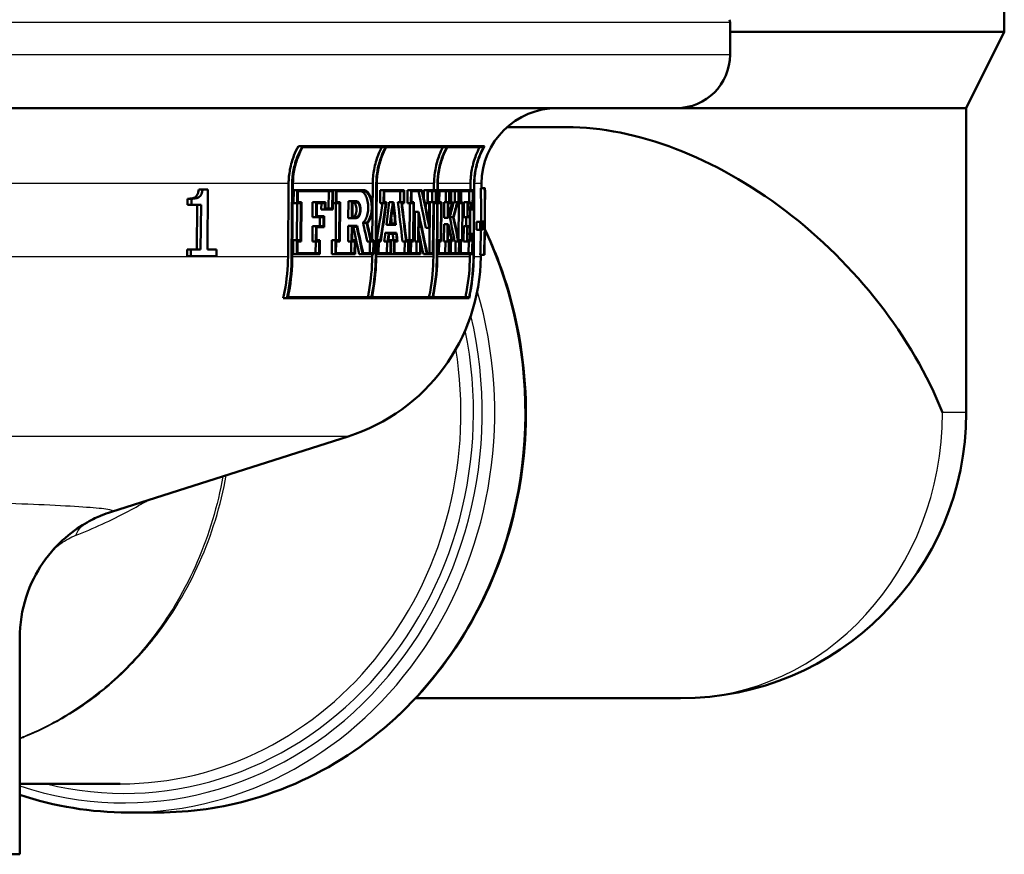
# Model space of a CAD drawing. Header units: millimetres. Extents: x 100 to 2000, y 93 to 3947.
# Tile 7 of 20: x 786 to 837, y 1507 to 1551. Entities that reach past the tile are written whole.
import ezdxf

# ---------------------------------------------------------------- set-up
doc = ezdxf.new("R2010")
doc.units = ezdxf.units.MM
doc.header["$LTSCALE"] = 10
doc.layers.add('Visible Edges(ISO)', color=7, linetype='Continuous', lineweight=50)
doc.layers.add('Visible Tangent Edges(ISO)', color=7, linetype='Continuous', lineweight=25)

msp = doc.modelspace()

# ---------------------------------------------------------------- linework, layer by layer
at = {"layer": 'Visible Edges(ISO)'}
for p, q in [((837.29, 1558.922), (837.29, 1550.383)), ((822.89, 1549.183), (822.89, 1550.883)), ((822.89, 1550.383), (837.29, 1550.383)), ((835.29, 1546.383), (837.29, 1550.383)), ((820.09, 1546.383), (704.69, 1546.383)), ((820.09, 1546.383), (835.29, 1546.383)), ((835.29, 1546.383), (835.29, 1530.383)), ((814.314, 1545.383), (811.188, 1545.383)), ((800.444, 1544.389), (800.224, 1544.389)), ((800.444, 1544.389), (810.004, 1544.389)), ((804.811, 1544.332), (800.448, 1544.332)), ((808.025, 1544.332), (804.838, 1544.332)), ((809.962, 1544.332), (808.043, 1544.332)), ((799.681, 1538.577), (799.713, 1542.418)), ((799.902, 1542.416), (799.871, 1538.575)), ((799.907, 1538.575), (799.939, 1542.416)), ((804.108, 1539.438), (804.132, 1542.418)), ((804.316, 1542.416), (804.285, 1538.575)), ((804.312, 1538.575), (804.343, 1542.416)), ((807.343, 1542.071), (807.346, 1542.418)), ((807.53, 1542.416), (807.499, 1538.575)), ((807.518, 1538.575), (807.549, 1542.416)), ((809.26, 1542.071), (809.263, 1542.418)), ((809.453, 1542.416), (809.421, 1538.575)), ((809.43, 1538.575), (809.462, 1542.416)), ((810.006, 1542.167), (809.808, 1542.167)), ((809.832, 1542.167), (809.834, 1542.418)), ((810.006, 1542.167), (810.021, 1542.167)), ((810.024, 1542.167), (810.021, 1542.167)), ((794.407, 1541.302), (794.41, 1541.622)), ((794.611, 1541.622), (794.41, 1541.622)), ((794.611, 1541.622), (794.608, 1541.302)), ((795.191, 1542.11), (794.992, 1542.11)), ((795.191, 1542.11), (795.476, 1542.11)), ((795.448, 1538.956), (795.476, 1542.11)), ((799.973, 1541.391), (799.979, 1542.071)), ((800.168, 1542.071), (799.979, 1542.071)), ((800.168, 1542.071), (800.163, 1541.391)), ((800.168, 1542.071), (802.041, 1542.071)), ((800.199, 1541.448), (800.204, 1542.014)), ((802.009, 1542.014), (800.204, 1542.014)), ((801.815, 1541.107), (801.822, 1542.014)), ((802.009, 1542.014), (802.001, 1541.107)), ((802.033, 1541.05), (802.041, 1542.071)), ((802.195, 1542.071), (802.041, 1542.071)), ((802.195, 1542.071), (802.189, 1541.391)), ((802.195, 1542.071), (803.659, 1542.071)), ((802.222, 1541.448), (802.226, 1542.014)), ((803.659, 1542.014), (802.226, 1542.014)), ((804.516, 1541.391), (804.522, 1542.071)), ((804.706, 1542.071), (804.522, 1542.071)), ((804.706, 1542.071), (804.7, 1541.391)), ((804.706, 1542.071), (805.784, 1542.071)), ((804.727, 1541.448), (804.731, 1542.014)), ((805.76, 1542.014), (804.731, 1542.014)), ((805.572, 1541.448), (805.576, 1542.014)), ((805.76, 1542.014), (805.755, 1541.448)), ((805.778, 1541.391), (805.784, 1542.071)), ((805.951, 1541.391), (805.956, 1542.071)), ((806.139, 1542.071), (805.956, 1542.071)), ((806.139, 1542.071), (806.134, 1541.391)), ((806.139, 1542.071), (806.725, 1542.071)), ((806.157, 1541.448), (806.162, 1542.014)), ((806.713, 1542.014), (806.162, 1542.014)), ((806.818, 1541.627), (806.821, 1542.071)), ((807.005, 1542.071), (806.821, 1542.071)), ((807.005, 1542.071), (807, 1541.391)), ((807.005, 1542.071), (807.46, 1542.071)), ((807.02, 1541.448), (807.025, 1542.014)), ((807.441, 1542.014), (807.025, 1542.014)), ((807.252, 1541.448), (807.257, 1542.014)), ((807.441, 1542.014), (807.436, 1541.448)), ((807.454, 1541.391), (807.46, 1542.071)), ((807.613, 1542.071), (807.546, 1542.071)), ((807.613, 1542.071), (807.607, 1541.391)), ((807.613, 1542.071), (808.166, 1542.071)), ((807.626, 1541.448), (807.63, 1542.014)), ((808.15, 1542.014), (807.63, 1542.014)), ((807.96, 1541.448), (807.965, 1542.014)), ((808.15, 1542.014), (808.145, 1541.448)), ((808.161, 1541.391), (808.166, 1542.071)), ((808.237, 1542.071), (808.166, 1542.071)), ((808.237, 1542.071), (808.232, 1541.391)), ((808.237, 1542.071), (808.644, 1542.071)), ((808.248, 1541.448), (808.253, 1542.014)), ((808.629, 1542.014), (808.253, 1542.014)), ((808.438, 1541.448), (808.443, 1542.014)), ((808.629, 1542.014), (808.625, 1541.448)), ((808.638, 1541.391), (808.644, 1542.071)), ((808.766, 1542.071), (808.644, 1542.071)), ((808.766, 1542.071), (808.761, 1541.391)), ((808.766, 1542.071), (809.389, 1542.071)), ((808.774, 1541.448), (808.779, 1542.014)), ((809.379, 1542.014), (808.779, 1542.014)), ((809.186, 1541.448), (809.19, 1542.014)), ((809.379, 1542.014), (809.372, 1541.107)), ((809.381, 1541.05), (809.389, 1542.071)), ((794.608, 1541.302), (794.407, 1541.302)), ((795.115, 1541.302), (794.608, 1541.302)), ((794.895, 1538.956), (794.915, 1541.302)), ((795.115, 1541.302), (795.094, 1538.956)), ((800.163, 1541.391), (799.973, 1541.391)), ((800.151, 1539.438), (800.167, 1541.391)), ((800.356, 1541.391), (800.163, 1541.391)), ((800.199, 1541.448), (800.392, 1541.448)), ((800.356, 1541.391), (800.34, 1539.438)), ((800.375, 1539.381), (800.392, 1541.448)), ((800.968, 1540.647), (800.974, 1541.448)), ((801.162, 1541.448), (800.974, 1541.448)), ((801.162, 1541.448), (801.155, 1540.647)), ((801.162, 1541.448), (801.652, 1541.448)), ((801.19, 1540.705), (801.195, 1541.391)), ((801.618, 1541.391), (801.195, 1541.391)), ((801.428, 1541.05), (801.431, 1541.391)), ((801.618, 1541.391), (801.615, 1541.05)), ((801.649, 1541.107), (801.652, 1541.448)), ((801.649, 1541.107), (802.001, 1541.107)), ((802.189, 1541.391), (802.036, 1541.391)), ((802.184, 1539.438), (802.2, 1541.391)), ((802.386, 1541.391), (802.189, 1541.391)), ((802.222, 1541.448), (802.418, 1541.448)), ((802.386, 1541.391), (802.37, 1539.438)), ((802.401, 1539.381), (802.418, 1541.448)), ((802.847, 1540.606), (802.854, 1541.487)), ((803.04, 1541.487), (802.854, 1541.487)), ((803.04, 1541.487), (803.033, 1540.606)), ((803.04, 1541.487), (803.271, 1541.487)), ((803.063, 1540.663), (803.069, 1541.43)), ((803.271, 1541.43), (803.069, 1541.43)), ((804.7, 1541.391), (804.516, 1541.391)), ((804.824, 1541.391), (804.7, 1541.391)), ((804.727, 1541.448), (804.86, 1541.448)), ((805.179, 1541.448), (804.995, 1541.448)), ((805.179, 1541.448), (805.225, 1541.448)), ((805.205, 1541.391), (805.198, 1541.391)), ((805.634, 1541.448), (805.45, 1541.448)), ((805.634, 1541.448), (805.755, 1541.448)), ((805.778, 1541.391), (805.666, 1541.391)), ((806.134, 1541.391), (805.951, 1541.391)), ((806.063, 1539.438), (806.078, 1541.391)), ((806.262, 1541.391), (806.134, 1541.391)), ((806.157, 1541.448), (806.285, 1541.448)), ((806.262, 1541.391), (806.246, 1539.438)), ((806.268, 1539.381), (806.285, 1541.448)), ((807, 1541.391), (806.866, 1541.391)), ((806.91, 1541.179), (806.911, 1541.391)), ((807.095, 1541.391), (807, 1541.391)), ((807.02, 1541.448), (807.115, 1541.448)), ((807.095, 1541.391), (807.086, 1540.298)), ((807.104, 1540.091), (807.115, 1541.448)), ((807.107, 1538.763), (807.129, 1541.448)), ((807.313, 1541.448), (807.129, 1541.448)), ((807.313, 1541.448), (807.291, 1538.763)), ((807.31, 1538.706), (807.331, 1541.391)), ((807.313, 1541.448), (807.436, 1541.448)), ((807.315, 1538.577), (807.338, 1541.391)), ((807.454, 1541.391), (807.331, 1541.391)), ((807.607, 1541.391), (807.54, 1541.391)), ((807.716, 1541.391), (807.607, 1541.391)), ((807.626, 1541.448), (807.734, 1541.448)), ((807.716, 1541.391), (807.7, 1539.438)), ((807.717, 1539.381), (807.734, 1541.448)), ((807.88, 1540.624), (807.886, 1541.448)), ((808.071, 1541.448), (807.886, 1541.448)), ((808.071, 1541.448), (808.065, 1540.624)), ((808.071, 1541.448), (808.145, 1541.448)), ((808.081, 1540.681), (808.087, 1541.391)), ((808.161, 1541.391), (808.087, 1541.391)), ((808.232, 1541.391), (808.161, 1541.391)), ((808.289, 1541.391), (808.232, 1541.391)), ((808.248, 1541.448), (808.326, 1541.448)), ((808.564, 1541.448), (808.378, 1541.448)), ((808.564, 1541.448), (808.625, 1541.448)), ((808.638, 1541.391), (808.57, 1541.391)), ((808.633, 1539.438), (808.649, 1541.391)), ((808.761, 1541.391), (808.638, 1541.391)), ((808.835, 1541.391), (808.761, 1541.391)), ((808.774, 1541.448), (808.849, 1541.448)), ((808.835, 1541.391), (808.819, 1539.438)), ((808.832, 1539.381), (808.849, 1541.448)), ((808.911, 1540.647), (808.917, 1541.448)), ((809.105, 1541.448), (808.917, 1541.448)), ((809.105, 1541.448), (809.099, 1540.647)), ((809.105, 1541.448), (809.266, 1541.448)), ((809.11, 1540.705), (809.116, 1541.391)), ((809.255, 1541.391), (809.116, 1541.391)), ((809.255, 1541.391), (809.252, 1541.05)), ((809.263, 1541.107), (809.266, 1541.448)), ((809.263, 1541.107), (809.372, 1541.107)), ((801.155, 1540.647), (800.968, 1540.647)), ((801.544, 1540.647), (801.155, 1540.647)), ((801.19, 1540.705), (801.577, 1540.705)), ((801.353, 1540.182), (801.357, 1540.647)), ((801.615, 1541.05), (801.428, 1541.05)), ((801.544, 1540.647), (801.54, 1540.182)), ((801.572, 1540.124), (801.577, 1540.705)), ((802.033, 1541.05), (801.615, 1541.05)), ((803.033, 1540.606), (802.847, 1540.606)), ((803.264, 1540.606), (803.033, 1540.606)), ((803.063, 1540.663), (803.265, 1540.663)), ((806.334, 1539.381), (806.346, 1540.935)), ((806.53, 1540.935), (806.346, 1540.935)), ((806.53, 1540.935), (806.518, 1539.381)), ((806.539, 1539.438), (806.55, 1540.727)), ((808.065, 1540.624), (807.88, 1540.624)), ((808.094, 1540.624), (808.065, 1540.624)), ((808.081, 1540.681), (808.087, 1540.681)), ((808.359, 1540.653), (808.173, 1540.653)), ((809.099, 1540.647), (808.911, 1540.647)), ((809.034, 1540.182), (809.038, 1540.647)), ((809.226, 1540.647), (809.099, 1540.647)), ((809.11, 1540.705), (809.237, 1540.705)), ((809.252, 1541.05), (809.113, 1541.05)), ((809.226, 1540.647), (809.222, 1540.182)), ((809.233, 1540.124), (809.237, 1540.705)), ((809.242, 1539.779), (809.252, 1541.05)), ((809.381, 1541.05), (809.252, 1541.05)), ((810.012, 1539.895), (810.021, 1540.918)), ((800.958, 1539.381), (800.964, 1540.182)), ((801.152, 1540.182), (800.964, 1540.182)), ((801.152, 1540.182), (801.145, 1539.381)), ((801.152, 1540.182), (801.54, 1540.182)), ((801.179, 1539.438), (801.185, 1540.124)), ((801.572, 1540.124), (801.185, 1540.124)), ((802.837, 1539.381), (802.844, 1540.194)), ((803.029, 1540.194), (802.844, 1540.194)), ((803.029, 1540.194), (803.023, 1539.381)), ((803.029, 1540.194), (803.312, 1540.194)), ((803.053, 1539.438), (803.059, 1540.137)), ((803.292, 1540.137), (803.059, 1540.137)), ((803.808, 1540.361), (803.623, 1540.361)), ((805.028, 1540.254), (804.845, 1540.254)), ((805.342, 1540.254), (805.028, 1540.254)), ((805.062, 1540.311), (805.311, 1540.311)), ((807.104, 1540.091), (806.921, 1540.091)), ((807.87, 1539.381), (807.877, 1540.284)), ((808.062, 1540.284), (807.877, 1540.284)), ((808.062, 1540.284), (808.054, 1539.381)), ((808.062, 1540.284), (808.092, 1540.284)), ((808.071, 1539.438), (808.078, 1540.227)), ((808.084, 1540.227), (808.078, 1540.227)), ((808.9, 1539.381), (808.907, 1540.182)), ((809.095, 1540.182), (808.907, 1540.182)), ((809.095, 1540.182), (809.088, 1539.381)), ((809.095, 1540.182), (809.222, 1540.182)), ((809.1, 1539.438), (809.106, 1540.124)), ((809.233, 1540.124), (809.106, 1540.124)), ((809.574, 1539.986), (809.578, 1540.411)), ((809.77, 1540.411), (809.578, 1540.411)), ((809.77, 1540.411), (809.767, 1539.986)), ((809.77, 1540.411), (809.892, 1540.411)), ((810.015, 1540.42), (809.815, 1540.42)), ((809.888, 1539.986), (809.892, 1540.411)), ((804.974, 1539.827), (804.79, 1539.827)), ((804.974, 1539.827), (805.382, 1539.827)), ((805.363, 1539.77), (804.993, 1539.77)), ((809.241, 1539.779), (809.103, 1539.779)), ((809.241, 1539.779), (809.238, 1539.438)), ((809.241, 1539.779), (809.371, 1539.779)), ((809.248, 1539.381), (809.251, 1539.722)), ((809.36, 1539.722), (809.251, 1539.722)), ((809.36, 1539.722), (809.353, 1538.763)), ((809.362, 1538.706), (809.371, 1539.779)), ((809.767, 1539.986), (809.574, 1539.986)), ((809.888, 1539.986), (809.767, 1539.986)), ((799.951, 1538.706), (799.957, 1539.438)), ((800.146, 1539.438), (799.957, 1539.438)), ((800.146, 1539.438), (800.14, 1538.706)), ((800.146, 1539.438), (800.34, 1539.438)), ((800.177, 1538.763), (800.182, 1539.381)), ((800.375, 1539.381), (800.182, 1539.381)), ((801.145, 1539.381), (800.958, 1539.381)), ((801.13, 1538.763), (801.135, 1539.381)), ((801.322, 1539.381), (801.145, 1539.381)), ((801.179, 1539.438), (801.356, 1539.438)), ((801.322, 1539.381), (801.317, 1538.763)), ((801.35, 1538.706), (801.356, 1539.438)), ((801.981, 1538.706), (801.987, 1539.438)), ((802.173, 1539.438), (801.987, 1539.438)), ((802.173, 1539.438), (802.167, 1538.706)), ((802.173, 1539.438), (802.37, 1539.438)), ((802.2, 1538.763), (802.205, 1539.381)), ((802.401, 1539.381), (802.205, 1539.381)), ((803.023, 1539.381), (802.837, 1539.381)), ((802.993, 1538.763), (802.998, 1539.381)), ((803.183, 1539.381), (803.023, 1539.381)), ((803.053, 1539.438), (803.213, 1539.438)), ((803.183, 1539.381), (803.178, 1538.763)), ((803.207, 1538.706), (803.213, 1539.438)), ((804.023, 1539.381), (803.839, 1539.381)), ((803.974, 1538.763), (803.979, 1539.381)), ((804.163, 1539.381), (804.023, 1539.381)), ((804.042, 1539.438), (804.191, 1539.438)), ((804.163, 1539.381), (804.159, 1538.763)), ((804.186, 1538.706), (804.191, 1539.438)), ((804.419, 1539.438), (804.319, 1539.438)), ((804.419, 1539.438), (804.413, 1538.706)), ((804.419, 1539.438), (804.528, 1539.438)), ((804.44, 1538.763), (804.445, 1539.381)), ((804.547, 1539.381), (804.445, 1539.381)), ((804.916, 1539.381), (804.732, 1539.381)), ((804.875, 1538.763), (804.88, 1539.381)), ((805.064, 1539.381), (804.916, 1539.381)), ((804.95, 1539.438), (805.089, 1539.438)), ((805.064, 1539.381), (805.059, 1538.763)), ((805.084, 1538.706), (805.089, 1539.438)), ((805.25, 1539.438), (805.089, 1539.438)), ((805.25, 1539.438), (805.244, 1538.706)), ((805.25, 1539.438), (805.395, 1539.438)), ((805.269, 1538.763), (805.274, 1539.381)), ((805.425, 1539.381), (805.274, 1539.381)), ((805.877, 1539.381), (805.693, 1539.381)), ((805.805, 1538.763), (805.81, 1539.381)), ((805.994, 1539.381), (805.877, 1539.381)), ((805.895, 1539.438), (806.017, 1539.438)), ((805.994, 1539.381), (805.989, 1538.763)), ((806.011, 1538.706), (806.017, 1539.438)), ((806.118, 1539.438), (806.017, 1539.438)), ((806.118, 1539.438), (806.113, 1538.706)), ((806.118, 1539.438), (806.246, 1539.438)), ((806.136, 1538.763), (806.141, 1539.381)), ((806.268, 1539.381), (806.141, 1539.381)), ((806.518, 1539.381), (806.334, 1539.381)), ((806.431, 1538.763), (806.436, 1539.381)), ((806.62, 1539.381), (806.518, 1539.381)), ((806.539, 1539.438), (806.641, 1539.438)), ((806.62, 1539.381), (806.615, 1538.763)), ((806.636, 1538.706), (806.641, 1539.438)), ((807.591, 1539.438), (807.525, 1539.438)), ((807.591, 1539.438), (807.585, 1538.706)), ((807.591, 1539.438), (807.7, 1539.438)), ((807.604, 1538.763), (807.609, 1539.381)), ((807.717, 1539.381), (807.609, 1539.381)), ((808.054, 1539.381), (807.87, 1539.381)), ((807.938, 1538.763), (807.943, 1539.381)), ((808.128, 1539.381), (808.054, 1539.381)), ((808.071, 1539.438), (808.145, 1539.438)), ((808.128, 1539.381), (808.123, 1538.763)), ((808.139, 1538.706), (808.145, 1539.438)), ((808.216, 1539.438), (808.145, 1539.438)), ((808.216, 1539.438), (808.21, 1538.706)), ((808.216, 1539.438), (808.273, 1539.438)), ((808.226, 1538.763), (808.231, 1539.381)), ((808.307, 1539.381), (808.231, 1539.381)), ((808.615, 1539.381), (808.429, 1539.381)), ((808.47, 1538.763), (808.475, 1539.381)), ((808.662, 1539.381), (808.615, 1539.381)), ((808.622, 1539.438), (808.676, 1539.438)), ((808.662, 1539.381), (808.657, 1538.763)), ((808.67, 1538.706), (808.676, 1539.438)), ((808.745, 1539.438), (808.676, 1539.438)), ((808.745, 1539.438), (808.739, 1538.706)), ((808.745, 1539.438), (808.819, 1539.438)), ((808.752, 1538.763), (808.758, 1539.381)), ((808.832, 1539.381), (808.758, 1539.381)), ((809.088, 1539.381), (808.9, 1539.381)), ((809.248, 1539.381), (809.088, 1539.381)), ((809.1, 1539.438), (809.238, 1539.438)), ((809.163, 1538.763), (809.169, 1539.381)), ((794.383, 1538.599), (794.386, 1538.956)), ((794.584, 1538.599), (794.383, 1538.599)), ((794.587, 1538.956), (794.386, 1538.956)), ((794.587, 1538.956), (794.584, 1538.599)), ((795.925, 1538.599), (794.584, 1538.599)), ((794.587, 1538.956), (795.094, 1538.956)), ((795.448, 1538.956), (795.928, 1538.956)), ((795.925, 1538.599), (795.928, 1538.956)), ((800.14, 1538.706), (799.951, 1538.706)), ((801.35, 1538.706), (800.14, 1538.706)), ((800.177, 1538.763), (801.317, 1538.763)), ((802.167, 1538.706), (801.981, 1538.706)), ((803.207, 1538.706), (802.167, 1538.706)), ((802.2, 1538.763), (803.178, 1538.763)), ((803.603, 1538.706), (803.418, 1538.706)), ((804.186, 1538.706), (803.603, 1538.706)), ((803.622, 1538.763), (804.159, 1538.763)), ((804.101, 1538.577), (804.102, 1538.706)), ((804.413, 1538.706), (804.313, 1538.706)), ((805.084, 1538.706), (804.413, 1538.706)), ((804.44, 1538.763), (805.059, 1538.763)), ((805.244, 1538.706), (805.084, 1538.706)), ((806.011, 1538.706), (805.244, 1538.706)), ((805.269, 1538.763), (805.989, 1538.763)), ((806.113, 1538.706), (806.011, 1538.706)), ((806.636, 1538.706), (806.113, 1538.706)), ((806.136, 1538.763), (806.615, 1538.763)), ((806.97, 1538.706), (806.787, 1538.706)), ((807.31, 1538.706), (806.97, 1538.706)), ((806.982, 1538.763), (807.291, 1538.763)), ((807.585, 1538.706), (807.519, 1538.706)), ((808.139, 1538.706), (807.585, 1538.706)), ((807.604, 1538.763), (808.123, 1538.763)), ((808.21, 1538.706), (808.139, 1538.706)), ((808.67, 1538.706), (808.21, 1538.706)), ((808.226, 1538.763), (808.657, 1538.763)), ((808.739, 1538.706), (808.67, 1538.706)), ((809.362, 1538.706), (808.739, 1538.706)), ((808.752, 1538.763), (809.353, 1538.763)), ((809.232, 1538.577), (809.233, 1538.706)), ((809.974, 1538.667), (809.777, 1538.667)), ((809.8, 1538.577), (809.801, 1538.667)), ((809.989, 1538.667), (809.974, 1538.667)), ((809.994, 1538.667), (809.989, 1538.667)), ((799.676, 1536.446), (804.061, 1536.446)), ((804.088, 1536.446), (807.275, 1536.446)), ((807.293, 1536.446), (809.19, 1536.446)), ((799.627, 1536.389), (799.433, 1536.389)), ((809.187, 1536.389), (799.627, 1536.389)), ((790.414, 1525.178), (802.836, 1529.136)), ((785.593, 1507.183), (785.593, 1518.544)), ((820.29, 1515.383), (806.377, 1515.383)), ((790.875, 1510.883), (785.593, 1510.883)), ((791.273, 1509.383), (792.867, 1509.383)), ((785.593, 1507.183), (737.593, 1507.183))]:
    msp.add_line(p, q, dxfattribs=at)
for centre, radius, start, end in [((822.39, 1550.883), 0.5, 0, 16.5598), ((820.09, 1549.183), 2.8, 270, 0), ((813.834, 1542.383), 4, 90, 179.5), ((799.801, 1538.664), 10, 287.6709, 359.5), ((820.29, 1530.383), 15, 270, 0)]:
    msp.add_arc(centre, radius, start, end, dxfattribs=at)
for centre, major_axis, ratio, start_param, end_param in [((820.29, 1530.383), (12.543, -12.543), 0.655909, 0.990278, 2.561075), ((762.122, 1571.604), (26.56, -75.861), 0.522197, 0.973687, 0.998326), ((762.121, 1571.608), (26.672, -76.179), 0.522197, 0.975468, 0.999987), ((762.655, 1511.439), (26.454, 75.001), 0.523917, 5.290244, 5.309786), ((762.116, 1572.977), (26.399, -77.524), 0.515666, 0.975791, 0.994783), ((762.112, 1545.941), (25.77, -78.778), 0.506057, 1.333409, 1.357546), ((762.111, 1545.946), (25.879, -79.11), 0.506057, 1.333655, 1.357691), ((762.111, 1546.057), (25.879, -79.111), 0.506057, 1.334858, 1.357009), ((762.92, 1555.103), (20.587, 152.366), 0.281229, 4.647449, 4.66032), ((762.922, 1555.121), (20.674, 153.007), 0.281229, 4.647764, 4.660581), ((762.922, 1554.929), (20.673, 153.002), 0.281229, 4.648646, 4.662212), ((763.01, 1555.361), (20.128, 178.271), 0.241563, 4.654844, 4.661562), ((763.013, 1555.386), (20.212, 179.022), 0.241563, 4.655063, 4.661752), ((763.013, 1555.164), (20.212, 179.014), 0.241563, 4.656623, 4.662673), ((761.71, 1539.803), (19.951, -195.536), 0.220992, 1.550849, 1.55637), ((761.71, 1540.045), (19.952, -195.545), 0.220992, 1.54932, 1.555425), ((761.847, 1542.332), (20.449, -156.152), 0.274039, 1.516036, 1.52927), ((761.844, 1542.351), (20.535, -156.811), 0.274039, 1.515994, 1.529173), ((761.844, 1542.548), (20.536, -156.816), 0.274039, 1.515104, 1.527554), ((762.555, 1535.18), (-39.484, -39.927), 0.655883, 2.275747, 2.277068), ((762.556, 1535.182), (39.651, 40.096), 0.655883, 5.403099, 5.418071), ((762.556, 1535.101), (-39.65, -40.095), 0.655883, 2.26201, 2.279396), ((762.559, 1534.035), (-38.863, -41.323), 0.655406, 2.25993, 2.276489), ((762.559, 1534.037), (39.027, 41.498), 0.655406, 5.400906, 5.417393), ((762.559, 1533.955), (-39.026, -41.497), 0.655406, 2.260944, 2.276315), ((761.713, 1539.774), (19.867, -194.714), 0.220992, 1.551011, 1.552513), ((762.111, 1544.074), (25.88, -79.033), 0.506298, 1.340163, 1.367311), ((762.111, 1543.962), (25.879, -79.031), 0.506298, 1.340845, 1.36611), ((762.19, 1549.596), (33.57, -53.539), 0.627786, 1.017304, 1.039731), ((762.189, 1549.598), (33.711, -53.764), 0.627786, 1.018015, 1.040345), ((762.189, 1549.688), (33.712, -53.765), 0.627786, 1.017445, 1.03872), ((762.017, 1528.486), (22.319, -106.837), 0.390497, 1.584887, 1.598308), ((762.016, 1528.495), (22.413, -107.289), 0.390497, 1.5844, 1.597764), ((762.016, 1528.637), (22.414, -107.292), 0.390497, 1.58361, 1.596973), ((762.035, 1531.353), (22.721, -101.813), 0.407914, 1.55862, 1.568247), ((762.033, 1531.361), (22.817, -102.243), 0.407914, 1.558209, 1.567795), ((762.033, 1531.497), (22.818, -102.246), 0.407914, 1.557436, 1.566184), ((762.204, 1547.346), (-36.251, 47.979), 0.645678, 4.10981, 4.124749), ((762.204, 1547.432), (36.252, -47.979), 0.645678, 0.965512, 0.982617), ((762.648, 1512.167), (26.776, 72.803), 0.533513, 5.296699, 5.296823), ((762.649, 1512.171), (26.889, 73.111), 0.533513, 5.269726, 5.295022), ((762.655, 1510.792), (26.475, 74.883), 0.524464, 5.270444, 5.290211), ((762.117, 1572.133), (26.425, -77.367), 0.516377, 0.956173, 0.975717), ((762.998, 1554.957), (20.175, 174.857), 0.246136, 4.651615, 4.654176), ((763.001, 1554.981), (20.259, 175.593), 0.246136, 4.651854, 4.654405), ((763.001, 1554.763), (20.259, 175.586), 0.246136, 4.653424, 4.655321), ((761.711, 1539.784), (19.861, -195.324), 0.220315, 1.546627, 1.548326), ((761.708, 1539.814), (19.945, -196.149), 0.220315, 1.546483, 1.548175), ((761.708, 1540.056), (19.945, -196.158), 0.220315, 1.544955, 1.54723), ((762.113, 1543.957), (25.77, -78.7), 0.506298, 1.34982, 1.355536), ((762.648, 1512.167), (26.776, 72.803), 0.533513, 5.271402, 5.290505), ((762.113, 1543.957), (25.77, -78.7), 0.506298, 1.34063, 1.349598), ((762.205, 1547.344), (36.099, -47.777), 0.645678, 0.967628, 0.968947)]:
    msp.add_ellipse(centre, major_axis=major_axis, ratio=ratio, start_param=start_param, end_param=end_param, dxfattribs=at)
for points, knots in [([(799.713, 1542.418), (799.715, 1542.653), (799.738, 1542.907), (799.833, 1543.416), (799.907, 1543.672), (800.057, 1544.058), (800.134, 1544.226), (800.224, 1544.389)], [1.205185, 1.205185, 1.205185, 1.205185, 1.2750149, 1.2750149, 1.3483206, 1.3483206, 1.4009583, 1.4009583, 1.4009583, 1.4009583]), ([(800.444, 1544.389), (800.335, 1544.203), (800.242, 1544.008), (800.087, 1543.607), (800.016, 1543.365), (799.926, 1542.88), (799.904, 1542.639), (799.902, 1542.416)], [0.9414695, 0.9414695, 0.9414695, 0.9414695, 1.0023261, 1.0023261, 1.0719709, 1.0719709, 1.1383137, 1.1383137, 1.1383137, 1.1383137]), ([(799.939, 1542.416), (799.941, 1542.639), (799.962, 1542.881), (800.053, 1543.365), (800.124, 1543.607), (800.271, 1543.989), (800.353, 1544.163), (800.448, 1544.332)], [1.1447577, 1.1447577, 1.1447577, 1.1447577, 1.2111073, 1.2111073, 1.2807589, 1.2807589, 1.3353867, 1.3353867, 1.3353867, 1.3353867]), ([(804.132, 1542.418), (804.134, 1542.655), (804.156, 1542.912), (804.251, 1543.427), (804.325, 1543.685), (804.464, 1544.05), (804.526, 1544.192), (804.598, 1544.332)], [1.1901034, 1.1901034, 1.1901034, 1.1901034, 1.2606564, 1.2606564, 1.3346851, 1.3346851, 1.3792648, 1.3792648, 1.3792648, 1.3792648]), ([(804.811, 1544.332), (804.72, 1544.168), (804.643, 1543.998), (804.499, 1543.619), (804.429, 1543.374), (804.339, 1542.885), (804.318, 1542.641), (804.316, 1542.416)], [0.9338808, 0.9338808, 0.9338808, 0.9338808, 0.9867599, 0.9867599, 1.0570276, 1.0570276, 1.1239933, 1.1239933, 1.1239933, 1.1239933]), ([(804.343, 1542.416), (804.345, 1542.641), (804.366, 1542.885), (804.456, 1543.374), (804.526, 1543.619), (804.671, 1543.998), (804.748, 1544.168), (804.838, 1544.332)], [1.1305478, 1.1305478, 1.1305478, 1.1305478, 1.1975157, 1.1975157, 1.2677857, 1.2677857, 1.3206586, 1.3206586, 1.3206586, 1.3206586]), ([(807.346, 1542.418), (807.348, 1542.655), (807.371, 1542.912), (807.465, 1543.427), (807.539, 1543.685), (807.678, 1544.05), (807.741, 1544.192), (807.812, 1544.332)], [1.1900578, 1.1900578, 1.1900578, 1.1900578, 1.2606112, 1.2606112, 1.3346404, 1.3346404, 1.3792175, 1.3792175, 1.3792175, 1.3792175]), ([(808.025, 1544.332), (807.935, 1544.168), (807.858, 1543.998), (807.713, 1543.619), (807.643, 1543.374), (807.554, 1542.885), (807.532, 1542.641), (807.53, 1542.416)], [0.933839, 0.933839, 0.933839, 0.933839, 0.9867127, 0.9867127, 1.0569824, 1.0569824, 1.12395, 1.12395, 1.12395, 1.12395]), ([(807.549, 1542.416), (807.55, 1542.641), (807.572, 1542.885), (807.661, 1543.374), (807.732, 1543.619), (807.876, 1543.998), (807.953, 1544.168), (808.043, 1544.332)], [1.1306038, 1.1306038, 1.1306038, 1.1306038, 1.1975692, 1.1975692, 1.2678367, 1.2678367, 1.3207166, 1.3207166, 1.3207166, 1.3207166]), ([(809.263, 1542.418), (809.265, 1542.655), (809.288, 1542.911), (809.385, 1543.424), (809.461, 1543.681), (809.604, 1544.047), (809.669, 1544.19), (809.743, 1544.332)], [1.205038, 1.205038, 1.205038, 1.205038, 1.2754353, 1.2754353, 1.3493085, 1.3493085, 1.3947166, 1.3947166, 1.3947166, 1.3947166]), ([(809.962, 1544.332), (809.867, 1544.163), (809.785, 1543.989), (809.638, 1543.607), (809.567, 1543.365), (809.476, 1542.881), (809.455, 1542.639), (809.453, 1542.416)], [0.9475442, 0.9475442, 0.9475442, 0.9475442, 1.0021744, 1.0021744, 1.0718252, 1.0718252, 1.138174, 1.138174, 1.138174, 1.138174]), ([(809.462, 1542.416), (809.464, 1542.639), (809.486, 1542.88), (809.576, 1543.365), (809.647, 1543.607), (809.802, 1544.008), (809.895, 1544.203), (810.004, 1544.389)], [1.1449381, 1.1449381, 1.1449381, 1.1449381, 1.21128, 1.21128, 1.2809239, 1.2809239, 1.341783, 1.341783, 1.341783, 1.341783]), ([(794.41, 1541.622), (794.497, 1541.622), (794.592, 1541.629), (794.765, 1541.675), (794.814, 1541.707), (794.872, 1541.753), (794.898, 1541.785), (794.94, 1541.86), (794.955, 1541.902), (794.98, 1541.998), (794.988, 1542.055), (794.992, 1542.11)], [0, 0, 0, 0, 0.0354086, 0.0354086, 0.0720474, 0.0720474, 0.1130321, 0.1130321, 0.1525503, 0.1525503, 0.2000878, 0.2000878, 0.2000878, 0.2000878]), ([(795.191, 1542.11), (795.187, 1542.05), (795.178, 1541.989), (795.149, 1541.885), (795.132, 1541.842), (795.078, 1541.758), (795.047, 1541.732), (794.967, 1541.678), (794.901, 1541.656), (794.766, 1541.628), (794.686, 1541.622), (794.611, 1541.622)], [-0.08698237, -0.08698237, -0.08698237, -0.08698237, -0.07604125, -0.07604125, -0.06705849, -0.06705849, -0.05595824, -0.05595824, -0.03073984, -0.03073984, 0, 0, 0, 0]), ([(803.623, 1540.361), (803.624, 1540.362), (803.625, 1540.363), (803.679, 1540.407), (803.727, 1540.474), (803.803, 1540.626), (803.836, 1540.723), (803.88, 1540.934), (803.891, 1541.049), (803.892, 1541.157), (803.893, 1541.264), (803.883, 1541.379), (803.842, 1541.591), (803.811, 1541.687), (803.737, 1541.84), (803.69, 1541.906), (803.585, 1541.993), (803.528, 1542.014), (803.474, 1542.014)], [-0.0976463, -0.0976463, -0.0976463, -0.0976463, -0.0971814, -0.0971814, -0.0646479, -0.0646479, -0.0323239, -0.0323239, 0, 0, 0, 0.0323614, 0.0323614, 0.0647228, 0.0647228, 0.0971998, 0.0971998, 0.129591, 0.129591, 0.129591, 0.129591]), ([(803.845, 1540.333), (803.892, 1540.378), (803.934, 1540.44), (804.009, 1540.591), (804.044, 1540.694), (804.091, 1540.919), (804.103, 1541.042), (804.104, 1541.157), (804.105, 1541.272), (804.095, 1541.394), (804.051, 1541.62), (804.017, 1541.723), (803.939, 1541.885), (803.889, 1541.956), (803.778, 1542.049), (803.717, 1542.071), (803.659, 1542.071)], [-0.0984845, -0.0984845, -0.0984845, -0.0984845, -0.0689511, -0.0689511, -0.0344756, -0.0344756, 0, 0, 0, 0.0345153, 0.0345153, 0.0690305, 0.0690305, 0.1036675, 0.1036675, 0.1382134, 0.1382134, 0.1382134, 0.1382134]), ([(803.659, 1542.014), (803.713, 1542.014), (803.77, 1541.993), (803.874, 1541.906), (803.921, 1541.84), (803.995, 1541.687), (804.026, 1541.591), (804.068, 1541.379), (804.077, 1541.264), (804.076, 1541.157), (804.076, 1541.049), (804.064, 1540.934), (804.02, 1540.723), (803.987, 1540.626), (803.911, 1540.474), (803.863, 1540.407), (803.809, 1540.363), (803.809, 1540.362), (803.808, 1540.361)], [-0.1295884, -0.1295884, -0.1295884, -0.1295884, -0.097198, -0.097198, -0.0647223, -0.0647223, -0.0323612, -0.0323612, 0, 0, 0, 0.032324, 0.032324, 0.0646481, 0.0646481, 0.0971799, 0.0971799, 0.0976443, 0.0976443, 0.0976443, 0.0976443]), ([(803.08, 1540.663), (803.08, 1540.663), (803.08, 1540.663), (803.105, 1540.663), (803.132, 1540.672), (803.181, 1540.712), (803.203, 1540.741), (803.238, 1540.81), (803.254, 1540.853), (803.274, 1540.947), (803.28, 1540.999), (803.28, 1541.047), (803.281, 1541.095), (803.276, 1541.146), (803.257, 1541.241), (803.242, 1541.284), (803.207, 1541.352), (803.185, 1541.381), (803.137, 1541.42), (803.111, 1541.43), (803.086, 1541.43)], [-0.0580899, -0.0580899, -0.0580899, -0.0580899, -0.0580462, -0.0580462, -0.0434697, -0.0434697, -0.0288933, -0.0288933, -0.0144466, -0.0144466, 0, 0, 0, 0.0144691, 0.0144691, 0.0289382, 0.0289382, 0.0434769, 0.0434769, 0.0579719, 0.0579719, 0.0579719, 0.0579719]), ([(803.264, 1540.606), (803.264, 1540.606), (803.264, 1540.606), (803.293, 1540.606), (803.324, 1540.617), (803.38, 1540.662), (803.406, 1540.696), (803.446, 1540.775), (803.464, 1540.824), (803.488, 1540.932), (803.494, 1540.991), (803.494, 1541.047), (803.494, 1541.102), (803.489, 1541.161), (803.467, 1541.27), (803.45, 1541.319), (803.411, 1541.397), (803.386, 1541.431), (803.33, 1541.476), (803.3, 1541.487), (803.271, 1541.487)], [-0.0667381, -0.0667381, -0.0667381, -0.0667381, -0.0666882, -0.0666882, -0.0499426, -0.0499426, -0.033197, -0.033197, -0.0165985, -0.0165985, 0, 0, 0, 0.0166241, 0.0166241, 0.0332482, 0.0332482, 0.0499513, 0.0499513, 0.0666044, 0.0666044, 0.0666044, 0.0666044]), ([(803.271, 1541.43), (803.296, 1541.43), (803.322, 1541.42), (803.37, 1541.381), (803.392, 1541.352), (803.427, 1541.284), (803.441, 1541.241), (803.461, 1541.146), (803.465, 1541.095), (803.465, 1541.047), (803.465, 1540.999), (803.459, 1540.947), (803.439, 1540.853), (803.423, 1540.81), (803.388, 1540.741), (803.366, 1540.712), (803.317, 1540.672), (803.29, 1540.663), (803.265, 1540.663), (803.265, 1540.663), (803.265, 1540.663)], [-0.0579702, -0.0579702, -0.0579702, -0.0579702, -0.0434758, -0.0434758, -0.0289379, -0.0289379, -0.0144689, -0.0144689, 0, 0, 0, 0.0144467, 0.0144467, 0.0288933, 0.0288933, 0.0434688, 0.0434688, 0.0580442, 0.0580442, 0.0580877, 0.0580877, 0.0580877, 0.0580877]), ([(810.013, 1540.03), (810.559, 1538.88), (811.008, 1537.675), (811.945, 1534.288), (812.22, 1532.037), (812.105, 1527.553), (811.714, 1525.321), (810.306, 1521.104), (809.289, 1519.119), (806.731, 1515.6), (805.191, 1514.065), (801.747, 1511.603), (799.843, 1510.675), (796.229, 1509.623), (794.548, 1509.383), (792.867, 1509.383)], [1.092683, 1.092683, 1.092683, 1.092683, 1.277855, 1.277855, 1.598834, 1.598834, 1.919938, 1.919938, 2.240863, 2.240863, 2.561283, 2.561283, 2.880905, 2.880905, 3.141593, 3.141593, 3.141593, 3.141593]), ([(799.433, 1536.389), (799.458, 1536.505), (799.482, 1536.621), (799.619, 1537.358), (799.676, 1537.991), (799.681, 1538.577)], [5.8866123, 5.8866123, 5.8866123, 5.8866123, 5.9194857, 5.9194857, 6.0936191, 6.0936191, 6.0936191, 6.0936191]), ([(799.871, 1538.575), (799.866, 1537.978), (799.808, 1537.332), (799.671, 1536.596), (799.65, 1536.492), (799.627, 1536.389)], [0.0088632, 0.0088632, 0.0088632, 0.0088632, 0.1864924, 0.1864924, 0.2157072, 0.2157072, 0.2157072, 0.2157072]), ([(799.676, 1536.446), (799.694, 1536.53), (799.711, 1536.615), (799.844, 1537.332), (799.902, 1537.978), (799.907, 1538.575)], [6.0126669, 6.0126669, 6.0126669, 6.0126669, 6.0364662, 6.0364662, 6.2141185, 6.2141185, 6.2141185, 6.2141185]), ([(803.872, 1536.446), (803.891, 1536.536), (803.908, 1536.626), (804.04, 1537.344), (804.096, 1537.985), (804.101, 1538.577)], [5.7322361, 5.7322361, 5.7322361, 5.7322361, 5.7575725, 5.7575725, 5.93375, 5.93375, 5.93375, 5.93375]), ([(804.285, 1538.575), (804.28, 1537.971), (804.223, 1537.317), (804.091, 1536.6), (804.076, 1536.523), (804.061, 1536.446)], [0.0088634, 0.0088634, 0.0088634, 0.0088634, 0.1885658, 0.1885658, 0.2102311, 0.2102311, 0.2102311, 0.2102311]), ([(804.088, 1536.446), (804.104, 1536.523), (804.119, 1536.6), (804.25, 1537.317), (804.307, 1537.971), (804.312, 1538.575)], [5.8505651, 5.8505651, 5.8505651, 5.8505651, 5.8722229, 5.8722229, 6.0519325, 6.0519325, 6.0519325, 6.0519325]), ([(807.086, 1536.446), (807.105, 1536.535), (807.123, 1536.626), (807.254, 1537.344), (807.311, 1537.985), (807.315, 1538.577)], [5.7317768, 5.7317768, 5.7317768, 5.7317768, 5.7571068, 5.7571068, 5.9332905, 5.9332905, 5.9332905, 5.9332905]), ([(807.499, 1538.575), (807.495, 1537.971), (807.437, 1537.317), (807.306, 1536.6), (807.291, 1536.523), (807.275, 1536.446)], [0.0088634, 0.0088634, 0.0088634, 0.0088634, 0.1885721, 0.1885721, 0.2102309, 0.2102309, 0.2102309, 0.2102309]), ([(807.293, 1536.446), (807.309, 1536.523), (807.324, 1536.6), (807.455, 1537.317), (807.513, 1537.971), (807.518, 1538.575)], [5.8511716, 5.8511716, 5.8511716, 5.8511716, 5.8728378, 5.8728378, 6.0525393, 6.0525393, 6.0525393, 6.0525393]), ([(808.996, 1536.446), (809.017, 1536.543), (809.036, 1536.64), (809.17, 1537.358), (809.227, 1537.991), (809.232, 1538.577)], [5.8903703, 5.8903703, 5.8903703, 5.8903703, 5.9178225, 5.9178225, 6.0919757, 6.0919757, 6.0919757, 6.0919757]), ([(809.187, 1536.389), (809.209, 1536.492), (809.23, 1536.596), (809.367, 1537.332), (809.425, 1537.978), (809.43, 1538.575)], [6.0094473, 6.0094473, 6.0094473, 6.0094473, 6.0386652, 6.0386652, 6.2162915, 6.2162915, 6.2162915, 6.2162915]), ([(809.421, 1538.575), (809.416, 1537.978), (809.358, 1537.332), (809.225, 1536.615), (809.208, 1536.53), (809.19, 1536.446)], [0.0088632, 0.0088632, 0.0088632, 0.0088632, 0.1865125, 0.1865125, 0.210315, 0.210315, 0.210315, 0.210315]), ([(785.593, 1518.544), (785.593, 1519.292), (785.721, 1520.037), (786.158, 1521.396), (786.476, 1521.99), (787.209, 1523.073), (787.622, 1523.488), (788.448, 1524.211), (788.825, 1524.445), (789.437, 1524.79), (789.674, 1524.897), (790.067, 1525.061), (790.224, 1525.116), (790.376, 1525.166), (790.395, 1525.172), (790.414, 1525.178)], [22.6262676, 22.6262676, 22.6262676, 22.6262676, 22.6454991, 22.6454991, 22.6666041, 22.6666041, 22.6941133, 22.6941133, 22.7308277, 22.7308277, 22.767542, 22.767542, 22.8042564, 22.8042564, 22.8098393, 22.8098393, 22.8098393, 22.8098393])]:
    msp.add_open_spline(points, degree=3, knots=knots, dxfattribs=at)
msp.add_open_spline([(791.273, 1509.383), (789.351, 1509.383), (787.429, 1509.698), (785.593, 1510.313)], degree=3, dxfattribs=at)
at = {"layer": 'Visible Tangent Edges(ISO)'}
for p, q in [((822.89, 1550.883), (701.89, 1550.883)), ((822.89, 1549.183), (701.89, 1549.183)), ((799.713, 1542.418), (714.946, 1542.418)), ((799.939, 1542.416), (799.902, 1542.416)), ((804.132, 1542.418), (799.939, 1542.418)), ((804.343, 1542.416), (804.316, 1542.416)), ((807.346, 1542.418), (804.343, 1542.418)), ((807.549, 1542.416), (807.53, 1542.416)), ((809.263, 1542.418), (807.549, 1542.418)), ((809.462, 1542.416), (809.453, 1542.416)), ((809.834, 1542.418), (809.462, 1542.418)), ((799.681, 1538.577), (714.98, 1538.577)), ((799.907, 1538.575), (799.871, 1538.575)), ((804.101, 1538.577), (799.907, 1538.577)), ((804.312, 1538.575), (804.285, 1538.575)), ((807.315, 1538.577), (804.312, 1538.577)), ((807.518, 1538.575), (807.499, 1538.575)), ((809.232, 1538.577), (807.518, 1538.577)), ((809.43, 1538.575), (809.421, 1538.575)), ((809.8, 1538.577), (809.43, 1538.577)), ((835.29, 1530.383), (834.048, 1530.383)), ((802.836, 1529.136), (721.944, 1529.136))]:
    msp.add_line(p, q, dxfattribs=at)
for centre, major_axis, ratio, start_param, end_param in [((792.867, 1530.383), (0, -21), 0.917216, 0, 2.043951), ((791.273, 1530.383), (0, -21), 0.917216, 0, 1.880117), ((791.074, 1530.383), (0, -20.5), 0.917216, 5.987404, 8.105815), ((791.074, 1530.383), (0, -20), 0.917216, 6.05911, 8.071913), ((790.875, 1530.383), (0, -19.5), 0.917216, 0, 1.743042), ((820.29, 1530.383), (0, -15), 0.917216, 0, 1.570796), ((790.614, 1522.716), (-0.999, 2.292), 0.921428, 0.405249, 0.674816)]:
    msp.add_ellipse(centre, major_axis=major_axis, ratio=ratio, start_param=start_param, end_param=end_param, dxfattribs=at)
for points, knots in [([(785.593, 1513.255), (785.67, 1513.285), (785.747, 1513.316), (785.825, 1513.347), (786.303, 1513.543), (786.784, 1513.765), (788.011, 1514.409), (788.742, 1514.87), (790.367, 1516.084), (791.224, 1516.88), (792.729, 1518.584), (793.384, 1519.486), (794.764, 1521.787), (795.404, 1523.236), (796.103, 1525.514), (796.294, 1526.302), (796.437, 1527.097)], [-2.791726, -2.791726, -2.791726, -2.791726, -2.762323, -2.762323, -2.762323, -2.580082, -2.580082, -2.288496, -2.288496, -1.888427, -1.888427, -1.503137, -1.503137, -0.957471, -0.957471, -0.677669, -0.677669, -0.677669, -0.677669]), ([(796.259, 1527.041), (796.124, 1526.27), (795.945, 1525.507), (795.274, 1523.253), (794.651, 1521.805), (793.299, 1519.507), (792.656, 1518.606), (791.176, 1516.905), (790.332, 1516.11), (788.729, 1514.898), (788.008, 1514.438), (786.795, 1513.795), (786.32, 1513.573), (785.847, 1513.377), (785.762, 1513.342), (785.678, 1513.308), (785.593, 1513.275)], [0.686492, 0.686492, 0.686492, 0.686492, 0.957471, 0.957471, 1.503137, 1.503137, 1.888427, 1.888427, 2.288496, 2.288496, 2.580082, 2.580082, 2.762323, 2.762323, 2.762323, 2.794907, 2.794907, 2.794907, 2.794907]), ([(790.414, 1525.178), (790.548, 1525.222), (790.449, 1525.267), (789.593, 1525.385), (788.492, 1525.46), (785.426, 1525.598), (783.563, 1525.662), (780.006, 1525.758), (778.512, 1525.793), (776.92, 1525.826), (773.308, 1525.9), (769.187, 1525.962), (761.214, 1526.045), (757.391, 1526.071), (750.145, 1526.092), (746.724, 1526.087), (742.378, 1526.058), (741.092, 1526.046), (739.928, 1526.03)], [-22.809839, -22.809839, -22.809839, -22.809839, -22.123849, -22.123849, -21.047768, -21.047768, -20.08241, -20.08241, -19.479061, -19.479061, -19.479061, -18.110384, -18.110384, -16.903779, -16.903779, -15.696596, -15.696596, -15.131856, -15.131856, -15.131856, -15.131856]), ([(788.514, 1523.931), (789.457, 1524.292), (790.399, 1524.733), (791.658, 1525.4), (792.011, 1525.596), (792.356, 1525.797)], [0, 0, 0, 0, 0.826197, 0.826197, 1.157735, 1.157735, 1.157735, 1.157735]), ([(787.286, 1523.106), (787.303, 1523.122), (787.32, 1523.138), (787.469, 1523.281), (787.592, 1523.383), (787.866, 1523.591), (788.013, 1523.684), (788.279, 1523.831), (788.401, 1523.887), (788.514, 1523.931)], [-0.2948637, -0.2948637, -0.2948637, -0.2948637, -0.2851832, -0.2851832, -0.2069808, -0.2069808, -0.0997795, -0.0997795, 0, 0, 0, 0])]:
    msp.add_open_spline(points, degree=3, knots=knots, dxfattribs=at)

doc.saveas('drawing.dxf')
